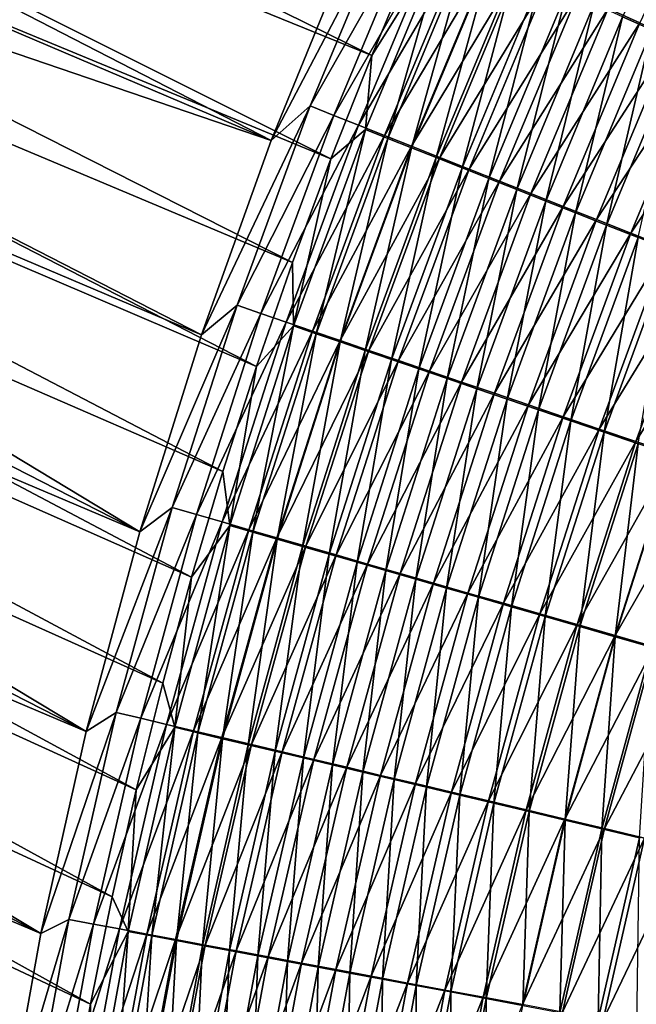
# Model space of a CAD drawing. Header units: metres. Extents: x -901 to 901, y -486 to 401.
# Tile 129 of 256: x -614 to -587, y 121 to 163. Entities that reach past the tile are written whole.
import ezdxf

# ---------------------------------------------------------------- set-up
doc = ezdxf.new("R2010")
doc.units = ezdxf.units.M

msp = doc.modelspace()

# ---------------------------------------------------------------- linework, layer by layer
at = {"layer": 'top0'}
for points in [[(-654.693665, 183.771713, -352.207306), (-598.65271, 161.0327, -459.622681), (-653.001404, 187.784653, -352.231842)], [(-598.65271, 161.0327, -459.622681), (-596.815002, 165.392593, -459.635834), (-653.001404, 187.784653, -352.231842)], [(-656.919434, 185.152908, -353.737244), (-602.942749, 157.412018, -461.074799), (-658.54364, 181.040695, -353.714203)], [(-599.619751, 165.575348, -461.115479), (-602.942749, 157.412018, -461.074799), (-656.919434, 185.152908, -353.737244)], [(-656.284119, 179.720093, -352.185181), (-600.396667, 156.624466, -459.594818), (-654.693665, 183.771713, -352.207306)], [(-600.396667, 156.624466, -459.594818), (-598.65271, 161.0327, -459.622681), (-654.693665, 183.771713, -352.207306)], [(-658.54364, 181.040695, -353.714203), (-602.942749, 157.412018, -461.074799), (-660.066895, 176.888031, -353.692749)], [(-657.772339, 175.632248, -352.165497), (-602.034119, 152.201813, -459.552429), (-656.284119, 179.720093, -352.185181)], [(-602.034119, 152.201813, -459.552429), (-600.396667, 156.624466, -459.594818), (-656.284119, 179.720093, -352.185181)], [(-660.066895, 176.888031, -353.692749), (-605.9245, 149.118973, -460.97934), (-661.488281, 172.697403, -353.672974)], [(-660.066895, 176.888031, -353.692749), (-602.942749, 157.412018, -461.074799), (-605.9245, 149.118973, -460.97934)], [(-659.158264, 171.510559, -352.148315), (-603.56897, 147.758163, -459.495575), (-657.772339, 175.632248, -352.165497)], [(-657.772339, 175.632248, -352.165497), (-603.56897, 147.758163, -459.495575), (-602.034119, 152.201813, -459.552429)], [(-661.488281, 172.697403, -353.672974), (-608.560303, 140.706741, -460.829681), (-662.807068, 168.471298, -353.654846)], [(-605.9245, 149.118973, -460.97934), (-608.560303, 140.706741, -460.829681), (-661.488281, 172.697403, -353.672974)], [(-660.44165, 167.357452, -352.133636), (-605.00647, 143.278976, -459.423981), (-659.158264, 171.510559, -352.148315)], [(-605.00647, 143.278976, -459.423981), (-603.56897, 147.758163, -459.495575), (-659.158264, 171.510559, -352.148315)], [(-587.942749, 162.688538, -472.006256), (-586.690979, 162.123489, -473.371002), (-584.32959, 170.403519, -472.00412)], [(-583.598633, 170.11972, -476.919403), (-587.201965, 162.432602, -476.918274), (-588.558044, 163.045135, -475.532959)], [(-608.560303, 140.706741, -460.829681), (-664.022522, 164.21225, -353.638458), (-662.807068, 168.471298, -353.654846)], [(-661.622375, 163.175339, -352.12149), (-606.341858, 138.778534, -459.337769), (-660.44165, 167.357452, -352.133636)], [(-606.341858, 138.778534, -459.337769), (-605.00647, 143.278976, -459.423981), (-660.44165, 167.357452, -352.133636)], [(-602.942749, 157.412018, -461.074799), (-597.790588, 167.229065, -462.871765), (-601.277588, 158.878845, -462.839752)], [(-602.942749, 157.412018, -461.074799), (-599.619751, 165.575348, -461.115479), (-597.790588, 167.229065, -462.871765)], [(-601.277588, 158.878845, -462.839752), (-597.790588, 167.229065, -462.871765), (-596.806213, 166.781433, -464.589447)], [(-601.277588, 158.878845, -462.839752), (-596.806213, 166.781433, -464.589447), (-600.273376, 158.479111, -464.557617)], [(-600.273376, 158.479111, -464.557617), (-596.806213, 166.781433, -464.589447), (-595.77063, 166.31105, -466.272644)], [(-595.77063, 166.31105, -466.272644), (-599.21698, 158.059036, -466.240997), (-600.273376, 158.479111, -464.557617)], [(-594.685303, 165.818527, -467.919312), (-599.21698, 158.059036, -466.240997), (-595.77063, 166.31105, -466.272644)], [(-595.483704, 166.102798, -461.315857), (-598.65271, 161.0327, -459.622681), (-598.917175, 157.871552, -461.283722)], [(-598.917175, 157.871552, -461.283722), (-597.960815, 157.491364, -462.919373), (-595.483704, 166.102798, -461.315857)], [(-595.483704, 166.102798, -461.315857), (-596.815002, 165.392593, -459.635834), (-598.65271, 161.0327, -459.622681)], [(-597.960815, 157.491364, -462.919373), (-594.546204, 165.677063, -462.951324), (-595.483704, 166.102798, -461.315857)], [(-598.109741, 157.619186, -467.887848), (-599.21698, 158.059036, -466.240997), (-594.685303, 165.818527, -467.919312)], [(-593.551453, 165.304489, -469.527405), (-598.109741, 157.619186, -467.887848), (-594.685303, 165.818527, -467.919312)], [(-597.960815, 157.491364, -462.919373), (-596.954773, 157.091827, -464.522217), (-594.546204, 165.677063, -462.951324)], [(-596.954773, 157.091827, -464.522217), (-593.559998, 165.229675, -464.553955), (-594.546204, 165.677063, -462.951324)], [(-596.953125, 157.160095, -469.496124), (-598.109741, 157.619186, -467.887848), (-593.551453, 165.304489, -469.527405)], [(-596.954773, 157.091827, -464.522217), (-595.900391, 156.673492, -466.090271), (-593.559998, 165.229675, -464.553955)], [(-592.370483, 164.769516, -471.094849), (-596.953125, 157.160095, -469.496124), (-593.551453, 165.304489, -469.527405)], [(-595.900391, 156.673492, -466.090271), (-592.526367, 164.761246, -466.121826), (-593.559998, 165.229675, -464.553955)], [(-595.748413, 156.682297, -471.063751), (-596.953125, 157.160095, -469.496124), (-592.370483, 164.769516, -471.094849)], [(-595.900391, 156.673492, -466.090271), (-594.79895, 156.236862, -467.621582), (-592.526367, 164.761246, -466.121826)], [(-591.143677, 164.214218, -472.619598), (-595.748413, 156.682297, -471.063751), (-592.370483, 164.769516, -471.094849)], [(-594.79895, 156.236862, -467.621582), (-591.446533, 164.272354, -467.652924), (-592.526367, 164.761246, -466.121826)], [(-594.79895, 156.236862, -467.621582), (-593.651672, 155.78244, -469.114227), (-591.446533, 164.272354, -467.652924)], [(-593.651672, 155.78244, -469.114227), (-590.321838, 163.76355, -469.145325), (-591.446533, 164.272354, -467.652924)], [(-610.845642, 132.185837, -460.626404), (-665.134033, 159.922791, -353.62384), (-664.022522, 164.21225, -353.638458)], [(-608.560303, 140.706741, -460.829681), (-610.845642, 132.185837, -460.626404), (-664.022522, 164.21225, -353.638458)], [(-594.497009, 156.18634, -472.588715), (-595.748413, 156.682297, -471.063751), (-591.143677, 164.214218, -472.619598)], [(-589.872437, 163.639221, -474.099609), (-594.497009, 156.18634, -472.588715), (-591.143677, 164.214218, -472.619598)], [(-593.200256, 155.672775, -474.068939), (-594.497009, 156.18634, -472.588715), (-589.872437, 163.639221, -474.099609)], [(-593.651672, 155.78244, -469.114227), (-592.459961, 155.310745, -470.566223), (-590.321838, 163.76355, -469.145325)], [(-588.558044, 163.045135, -475.532959), (-593.200256, 155.672775, -474.068939), (-589.872437, 163.639221, -474.099609)], [(-592.459961, 155.310745, -470.566223), (-589.153503, 163.235413, -470.597107), (-590.321838, 163.76355, -469.145325)], [(-662.700256, 158.966599, -352.111877), (-607.576416, 134.252991, -459.236816), (-661.622375, 163.175339, -352.12149)], [(-607.576416, 134.252991, -459.236816), (-606.341858, 138.778534, -459.337769), (-661.622375, 163.175339, -352.12149)], [(-591.859497, 155.142136, -475.502533), (-593.200256, 155.672775, -474.068939), (-588.558044, 163.045135, -475.532959)], [(-592.459961, 155.310745, -470.566223), (-591.225037, 154.822296, -471.975616), (-589.153503, 163.235413, -470.597107)], [(-587.201965, 162.432602, -476.918274), (-591.859497, 155.142136, -475.502533), (-588.558044, 163.045135, -475.532959)], [(-591.225037, 154.822296, -471.975616), (-587.942749, 162.688538, -472.006256), (-589.153503, 163.235413, -470.597107)], [(-591.225037, 154.822296, -471.975616), (-589.948242, 154.317596, -473.340607), (-587.942749, 162.688538, -472.006256)], [(-589.948242, 154.317596, -473.340607), (-586.690979, 162.123489, -473.371002), (-587.942749, 162.688538, -472.006256)], [(-590.476318, 154.595032, -476.888062), (-591.859497, 155.142136, -475.502533), (-587.201965, 162.432602, -476.918274)], [(-585.805847, 161.802338, -478.254303), (-590.476318, 154.595032, -476.888062), (-587.201965, 162.432602, -476.918274)], [(-589.052246, 154.032059, -478.224365), (-590.476318, 154.595032, -476.888062), (-585.805847, 161.802338, -478.254303)], [(-589.948242, 154.317596, -473.340607), (-588.631042, 153.797256, -474.659851), (-586.690979, 162.123489, -473.371002)], [(-584.371033, 161.155014, -479.539856), (-589.052246, 154.032059, -478.224365), (-585.805847, 161.802338, -478.254303)], [(-588.631042, 153.797256, -474.659851), (-585.399597, 161.540939, -474.690002), (-586.690979, 162.123489, -473.371002)], [(-588.631042, 153.797256, -474.659851), (-587.274841, 153.261826, -475.93219), (-585.399597, 161.540939, -474.690002)], [(-598.65271, 161.0327, -459.622681), (-600.396667, 156.624466, -459.594818), (-598.917175, 157.871552, -461.283722)], [(-587.588806, 153.453842, -479.510132), (-589.052246, 154.032059, -478.224365), (-584.371033, 161.155014, -479.539856)], [(-582.89917, 160.491318, -480.773651), (-587.588806, 153.453842, -479.510132), (-584.371033, 161.155014, -479.539856)], [(-586.087463, 152.860977, -480.744171), (-587.588806, 153.453842, -479.510132), (-582.89917, 160.491318, -480.773651)], [(-665.134033, 159.922791, -353.62384), (-610.845642, 132.185837, -460.626404), (-666.14093, 155.605484, -353.610962)], [(-663.67511, 154.733658, -352.104858), (-608.708618, 129.706482, -459.121063), (-662.700256, 158.966599, -352.111877)], [(-608.708618, 129.706482, -459.121063), (-607.576416, 134.252991, -459.236816), (-662.700256, 158.966599, -352.111877)], [(-605.9245, 149.118973, -460.97934), (-601.277588, 158.878845, -462.839752), (-604.404968, 150.379272, -462.753052)], [(-605.9245, 149.118973, -460.97934), (-602.942749, 157.412018, -461.074799), (-601.277588, 158.878845, -462.839752)], [(-604.404968, 150.379272, -462.753052), (-601.277588, 158.878845, -462.839752), (-600.273376, 158.479111, -464.557617)], [(-600.273376, 158.479111, -464.557617), (-603.383789, 150.028595, -464.474152), (-604.404968, 150.379272, -462.753052)], [(-599.21698, 158.059036, -466.240997), (-603.383789, 150.028595, -464.474152), (-600.273376, 158.479111, -464.557617)], [(-602.309448, 149.660004, -466.160797), (-603.383789, 150.028595, -464.474152), (-599.21698, 158.059036, -466.240997)], [(-602.309448, 149.660004, -466.160797), (-599.21698, 158.059036, -466.240997), (-598.109741, 157.619186, -467.887848)], [(-601.183228, 149.273987, -467.810883), (-602.309448, 149.660004, -466.160797), (-598.109741, 157.619186, -467.887848)], [(-598.917175, 157.871552, -461.283722), (-600.396667, 156.624466, -459.594818), (-601.9953, 149.493027, -461.19986)], [(-601.9953, 149.493027, -461.19986), (-601.022888, 149.159485, -462.838623), (-598.917175, 157.871552, -461.283722)], [(-601.183228, 149.273987, -467.810883), (-598.109741, 157.619186, -467.887848), (-596.953125, 157.160095, -469.496124)], [(-601.022888, 149.159485, -462.838623), (-597.960815, 157.491364, -462.919373), (-598.917175, 157.871552, -461.283722)], [(-600.006592, 148.871033, -469.422363), (-601.183228, 149.273987, -467.810883), (-596.953125, 157.160095, -469.496124)], [(-601.022888, 149.159485, -462.838623), (-599.999817, 148.808914, -464.44458), (-597.960815, 157.491364, -462.919373)], [(-600.006592, 148.871033, -469.422363), (-596.953125, 157.160095, -469.496124), (-595.748413, 156.682297, -471.063751)], [(-599.999817, 148.808914, -464.44458), (-596.954773, 157.091827, -464.522217), (-597.960815, 157.491364, -462.919373)], [(-599.999817, 148.808914, -464.44458), (-598.927429, 148.441788, -466.015747), (-596.954773, 157.091827, -464.522217)], [(-598.927429, 148.441788, -466.015747), (-595.900391, 156.673492, -466.090271), (-596.954773, 157.091827, -464.522217)], [(-600.396667, 156.624466, -459.594818), (-602.034119, 152.201813, -459.552429), (-601.9953, 149.493027, -461.19986)], [(-598.780945, 148.451599, -470.993195), (-600.006592, 148.871033, -469.422363), (-595.748413, 156.682297, -471.063751)], [(-598.927429, 148.441788, -466.015747), (-597.806946, 148.058533, -467.55014), (-595.900391, 156.673492, -466.090271)], [(-598.780945, 148.451599, -470.993195), (-595.748413, 156.682297, -471.063751), (-594.497009, 156.18634, -472.588715)], [(-597.806946, 148.058533, -467.55014), (-594.79895, 156.236862, -467.621582), (-595.900391, 156.673492, -466.090271)], [(-597.507629, 148.016174, -472.521301), (-598.780945, 148.451599, -470.993195), (-594.497009, 156.18634, -472.588715)], [(-597.806946, 148.058533, -467.55014), (-596.639771, 147.659622, -469.045837), (-594.79895, 156.236862, -467.621582)], [(-597.507629, 148.016174, -472.521301), (-594.497009, 156.18634, -472.588715), (-593.200256, 155.672775, -474.068939)], [(-596.639771, 147.659622, -469.045837), (-593.651672, 155.78244, -469.114227), (-594.79895, 156.236862, -467.621582)], [(-666.14093, 155.605484, -353.610962), (-612.775635, 123.566879, -460.368866), (-667.042786, 151.262909, -353.599945)], [(-610.845642, 132.185837, -460.626404), (-612.775635, 123.566879, -460.368866), (-666.14093, 155.605484, -353.610962)], [(-596.188049, 147.565216, -474.004608), (-597.507629, 148.016174, -472.521301), (-593.200256, 155.672775, -474.068939)], [(-596.639771, 147.659622, -469.045837), (-595.427246, 147.245483, -470.500824), (-593.651672, 155.78244, -469.114227)], [(-596.188049, 147.565216, -474.004608), (-593.200256, 155.672775, -474.068939), (-591.859497, 155.142136, -475.502533)], [(-595.427246, 147.245483, -470.500824), (-592.459961, 155.310745, -470.566223), (-593.651672, 155.78244, -469.114227)], [(-594.823547, 147.099243, -475.441223), (-596.188049, 147.565216, -474.004608), (-591.859497, 155.142136, -475.502533)], [(-595.427246, 147.245483, -470.500824), (-594.170654, 146.816589, -471.913208), (-592.459961, 155.310745, -470.566223)], [(-594.823547, 147.099243, -475.441223), (-591.859497, 155.142136, -475.502533), (-590.476318, 154.595032, -476.888062)], [(-594.170654, 146.816589, -471.913208), (-591.225037, 154.822296, -471.975616), (-592.459961, 155.310745, -470.566223)], [(-664.546814, 150.478912, -352.100403), (-609.737732, 125.140228, -458.990387), (-663.67511, 154.733658, -352.104858)], [(-609.737732, 125.140228, -458.990387), (-608.708618, 129.706482, -459.121063), (-663.67511, 154.733658, -352.104858)], [(-594.170654, 146.816589, -471.913208), (-592.871338, 146.373398, -473.281097), (-591.225037, 154.822296, -471.975616)], [(-592.871338, 146.373398, -473.281097), (-589.948242, 154.317596, -473.340607), (-591.225037, 154.822296, -471.975616)], [(-593.415771, 146.618744, -476.829742), (-594.823547, 147.099243, -475.441223), (-590.476318, 154.595032, -476.888062)], [(-593.415771, 146.618744, -476.829742), (-590.476318, 154.595032, -476.888062), (-589.052246, 154.032059, -478.224365)], [(-592.871338, 146.373398, -473.281097), (-591.530762, 145.916397, -474.60318), (-589.948242, 154.317596, -473.340607)], [(-591.530762, 145.916397, -474.60318), (-588.631042, 153.797256, -474.659851), (-589.948242, 154.317596, -473.340607)], [(-591.966309, 146.124268, -478.168915), (-593.415771, 146.618744, -476.829742), (-589.052246, 154.032059, -478.224365)], [(-591.966309, 146.124268, -478.168915), (-589.052246, 154.032059, -478.224365), (-587.588806, 153.453842, -479.510132)], [(-591.530762, 145.916397, -474.60318), (-590.150452, 145.446091, -475.878326), (-588.631042, 153.797256, -474.659851)], [(-590.150452, 145.446091, -475.878326), (-587.274841, 153.261826, -475.93219), (-588.631042, 153.797256, -474.659851)], [(-590.476624, 145.616348, -479.45752), (-591.966309, 146.124268, -478.168915), (-587.588806, 153.453842, -479.510132)], [(-590.476624, 145.616348, -479.45752), (-587.588806, 153.453842, -479.510132), (-586.087463, 152.860977, -480.744171)], [(-590.150452, 145.446091, -475.878326), (-588.731873, 144.963013, -477.105286), (-587.274841, 153.261826, -475.93219)], [(-588.731873, 144.963013, -477.105286), (-585.881226, 152.711884, -477.156464), (-587.274841, 153.261826, -475.93219)], [(-588.948364, 145.09552, -480.694305), (-590.476624, 145.616348, -479.45752), (-586.087463, 152.860977, -480.744171)], [(-588.948364, 145.09552, -480.694305), (-586.087463, 152.860977, -480.744171), (-584.549927, 152.254074, -481.925262)], [(-588.731873, 144.963013, -477.105286), (-587.27655, 144.467667, -478.282928), (-585.881226, 152.711884, -477.156464)], [(-601.9953, 149.493027, -461.19986), (-602.034119, 152.201813, -459.552429), (-603.56897, 147.758163, -459.495575)], [(-587.383057, 144.562332, -481.878052), (-588.948364, 145.09552, -480.694305), (-584.549927, 152.254074, -481.925262)], [(-587.383057, 144.562332, -481.878052), (-584.549927, 152.254074, -481.925262), (-582.9776, 151.633759, -483.052094)], [(-612.775635, 123.566879, -460.368866), (-667.83905, 146.897659, -353.59079), (-667.042786, 151.262909, -353.599945)], [(-585.782288, 144.017288, -483.007446), (-587.383057, 144.562332, -481.878052), (-582.9776, 151.633759, -483.052094)], [(-665.315186, 146.204742, -352.098572), (-610.662109, 120.559921, -458.844818), (-664.546814, 150.478912, -352.100403)], [(-610.662109, 120.559921, -458.844818), (-609.737732, 125.140228, -458.990387), (-664.546814, 150.478912, -352.100403)], [(-604.404968, 150.379272, -462.753052), (-607.167847, 141.748184, -462.612152), (-608.560303, 140.706741, -460.829681)], [(-608.560303, 140.706741, -460.829681), (-605.9245, 149.118973, -460.97934), (-604.404968, 150.379272, -462.753052)], [(-603.383789, 150.028595, -464.474152), (-607.167847, 141.748184, -462.612152), (-604.404968, 150.379272, -462.753052)], [(-606.132813, 141.447495, -464.339569), (-607.167847, 141.748184, -462.612152), (-603.383789, 150.028595, -464.474152)], [(-606.132813, 141.447495, -464.339569), (-603.383789, 150.028595, -464.474152), (-602.309448, 149.660004, -466.160797)], [(-605.043396, 141.131348, -466.032501), (-606.132813, 141.447495, -464.339569), (-602.309448, 149.660004, -466.160797)], [(-605.043396, 141.131348, -466.032501), (-602.309448, 149.660004, -466.160797), (-601.183228, 149.273987, -467.810883)], [(-603.901123, 140.800156, -467.688843), (-605.043396, 141.131348, -466.032501), (-601.183228, 149.273987, -467.810883)], [(-601.9953, 149.493027, -461.19986), (-603.56897, 147.758163, -459.495575), (-604.71344, 140.984879, -461.064728)], [(-604.71344, 140.984879, -461.064728), (-603.727844, 140.698898, -462.709534), (-601.9953, 149.493027, -461.19986)], [(-603.901123, 140.800156, -467.688843), (-601.183228, 149.273987, -467.810883), (-600.006592, 148.871033, -469.422363)], [(-603.727844, 140.698898, -462.709534), (-601.022888, 149.159485, -462.838623), (-601.9953, 149.493027, -461.19986)], [(-603.727844, 140.698898, -462.709534), (-602.690491, 140.398193, -464.321503), (-601.022888, 149.159485, -462.838623)], [(-602.690491, 140.398193, -464.321503), (-599.999817, 148.808914, -464.44458), (-601.022888, 149.159485, -462.838623)], [(-602.707336, 140.454315, -469.306549), (-603.901123, 140.800156, -467.688843), (-600.006592, 148.871033, -469.422363)], [(-602.707336, 140.454315, -469.306549), (-600.006592, 148.871033, -469.422363), (-598.780945, 148.451599, -470.993195)], [(-602.690491, 140.398193, -464.321503), (-601.602783, 140.083206, -465.898621), (-599.999817, 148.808914, -464.44458)], [(-601.602783, 140.083206, -465.898621), (-598.927429, 148.441788, -466.015747), (-599.999817, 148.808914, -464.44458)], [(-601.463501, 140.094254, -470.883484), (-602.707336, 140.454315, -469.306549), (-598.780945, 148.451599, -470.993195)], [(-601.602783, 140.083206, -465.898621), (-600.466064, 139.754272, -467.438934), (-598.927429, 148.441788, -466.015747)], [(-601.463501, 140.094254, -470.883484), (-598.780945, 148.451599, -470.993195), (-597.507629, 148.016174, -472.521301)], [(-600.466064, 139.754272, -467.438934), (-597.806946, 148.058533, -467.55014), (-598.927429, 148.441788, -466.015747)], [(-600.171021, 139.720383, -472.417664), (-601.463501, 140.094254, -470.883484), (-597.507629, 148.016174, -472.521301)], [(-600.466064, 139.754272, -467.438934), (-599.281677, 139.411819, -468.940491), (-597.806946, 148.058533, -467.55014)], [(-600.171021, 139.720383, -472.417664), (-597.507629, 148.016174, -472.521301), (-596.188049, 147.565216, -474.004608)], [(-599.281677, 139.411819, -468.940491), (-596.639771, 147.659622, -469.045837), (-597.806946, 148.058533, -467.55014)], [(-603.56897, 147.758163, -459.495575), (-605.00647, 143.278976, -459.423981), (-604.71344, 140.984879, -461.064728)], [(-598.831299, 139.333099, -473.906921), (-600.171021, 139.720383, -472.417664), (-596.188049, 147.565216, -474.004608)], [(-599.281677, 139.411819, -468.940491), (-598.050903, 139.056229, -470.401276), (-596.639771, 147.659622, -469.045837)], [(-598.831299, 139.333099, -473.906921), (-596.188049, 147.565216, -474.004608), (-594.823547, 147.099243, -475.441223)], [(-598.050903, 139.056229, -470.401276), (-595.427246, 147.245483, -470.500824), (-596.639771, 147.659622, -469.045837)], [(-597.44574, 138.932816, -475.349335), (-598.831299, 139.333099, -473.906921), (-594.823547, 147.099243, -475.441223)], [(-598.050903, 139.056229, -470.401276), (-596.775208, 138.687866, -471.819305), (-595.427246, 147.245483, -470.500824)], [(-597.44574, 138.932816, -475.349335), (-594.823547, 147.099243, -475.441223), (-593.415771, 146.618744, -476.829742)], [(-596.775208, 138.687866, -471.819305), (-594.170654, 146.816589, -471.913208), (-595.427246, 147.245483, -470.500824)], [(-612.775635, 123.566879, -460.368866), (-614.345459, 114.860573, -460.055634), (-667.83905, 146.897659, -353.59079)], [(-596.775208, 138.687866, -471.819305), (-595.455811, 138.307159, -473.192749), (-594.170654, 146.816589, -471.913208)], [(-595.455811, 138.307159, -473.192749), (-592.871338, 146.373398, -473.281097), (-594.170654, 146.816589, -471.913208)], [(-665.980164, 141.913452, -352.099426), (-611.480591, 115.968826, -458.684326), (-665.315186, 146.204742, -352.098572)], [(-611.480591, 115.968826, -458.684326), (-610.662109, 120.559921, -458.844818), (-665.315186, 146.204742, -352.098572)], [(-596.015991, 138.519989, -476.743561), (-597.44574, 138.932816, -475.349335), (-593.415771, 146.618744, -476.829742)], [(-596.015991, 138.519989, -476.743561), (-593.415771, 146.618744, -476.829742), (-591.966309, 146.124268, -478.168915)], [(-595.455811, 138.307159, -473.192749), (-594.09436, 137.91452, -474.520294), (-592.871338, 146.373398, -473.281097)], [(-594.09436, 137.91452, -474.520294), (-591.530762, 145.916397, -474.60318), (-592.871338, 146.373398, -473.281097)], [(-594.543579, 138.095078, -478.088287), (-596.015991, 138.519989, -476.743561), (-591.966309, 146.124268, -478.168915)], [(-594.543579, 138.095078, -478.088287), (-591.966309, 146.124268, -478.168915), (-590.476624, 145.616348, -479.45752)], [(-594.09436, 137.91452, -474.520294), (-592.692322, 137.510391, -475.80072), (-591.530762, 145.916397, -474.60318)], [(-592.692322, 137.510391, -475.80072), (-590.150452, 145.446091, -475.878326), (-591.530762, 145.916397, -474.60318)], [(-593.030212, 137.658554, -479.382263), (-594.543579, 138.095078, -478.088287), (-590.476624, 145.616348, -479.45752)], [(-593.030212, 137.658554, -479.382263), (-590.476624, 145.616348, -479.45752), (-588.948364, 145.09552, -480.694305)], [(-592.692322, 137.510391, -475.80072), (-591.25116, 137.0952, -477.032837), (-590.150452, 145.446091, -475.878326)], [(-591.25116, 137.0952, -477.032837), (-588.731873, 144.963013, -477.105286), (-590.150452, 145.446091, -475.878326)], [(-591.477356, 137.210861, -480.624298), (-593.030212, 137.658554, -479.382263), (-588.948364, 145.09552, -480.694305)], [(-591.477356, 137.210861, -480.624298), (-588.948364, 145.09552, -480.694305), (-587.383057, 144.562332, -481.878052)], [(-591.25116, 137.0952, -477.032837), (-589.772522, 136.669403, -478.215454), (-588.731873, 144.963013, -477.105286)], [(-589.772522, 136.669403, -478.215454), (-587.27655, 144.467667, -478.282928), (-588.731873, 144.963013, -477.105286)], [(-589.88678, 136.752487, -481.813049), (-591.477356, 137.210861, -480.624298), (-587.383057, 144.562332, -481.878052)], [(-589.88678, 136.752487, -481.813049), (-587.383057, 144.562332, -481.878052), (-585.782288, 144.017288, -483.007446)], [(-589.772522, 136.669403, -478.215454), (-588.257874, 136.233429, -479.347351), (-587.27655, 144.467667, -478.282928)], [(-588.257874, 136.233429, -479.347351), (-585.78595, 143.960541, -479.410034), (-587.27655, 144.467667, -478.282928)], [(-588.259949, 136.283859, -482.947327), (-589.88678, 136.752487, -481.813049), (-585.782288, 144.017288, -483.007446)], [(-588.259949, 136.283859, -482.947327), (-585.782288, 144.017288, -483.007446), (-584.147705, 143.460968, -484.081329)], [(-588.257874, 136.233429, -479.347351), (-586.70874, 135.78772, -480.427399), (-585.78595, 143.960541, -479.410034)], [(-604.71344, 140.984879, -461.064728), (-605.00647, 143.278976, -459.423981), (-606.341858, 138.778534, -459.337769)], [(-586.598572, 135.80545, -484.025848), (-588.259949, 136.283859, -482.947327), (-584.147705, 143.460968, -484.081329)], [(-666.541565, 137.607285, -352.102966), (-612.191406, 111.379562, -458.509247), (-665.980164, 141.913452, -352.099426)], [(-612.191406, 111.379562, -458.509247), (-611.480591, 115.968826, -458.684326), (-665.980164, 141.913452, -352.099426)], [(-607.167847, 141.748184, -462.612152), (-610.845642, 132.185837, -460.626404), (-608.560303, 140.706741, -460.829681)], [(-609.561951, 133.005829, -462.417084), (-610.845642, 132.185837, -460.626404), (-607.167847, 141.748184, -462.612152)], [(-609.561951, 133.005829, -462.417084), (-607.167847, 141.748184, -462.612152), (-606.132813, 141.447495, -464.339569)], [(-608.516052, 132.755844, -464.15387), (-609.561951, 133.005829, -462.417084), (-606.132813, 141.447495, -464.339569)], [(-608.516052, 132.755844, -464.15387), (-606.132813, 141.447495, -464.339569), (-605.043396, 141.131348, -466.032501)], [(-607.414673, 132.492859, -465.85614), (-608.516052, 132.755844, -464.15387), (-605.043396, 141.131348, -466.032501)], [(-607.414673, 132.492859, -465.85614), (-605.043396, 141.131348, -466.032501), (-603.901123, 140.800156, -467.688843)], [(-606.259277, 132.217224, -467.521759), (-607.414673, 132.492859, -465.85614), (-603.901123, 140.800156, -467.688843)], [(-604.71344, 140.984879, -461.064728), (-606.341858, 138.778534, -459.337769), (-607.067322, 132.367142, -460.878357)], [(-607.067322, 132.367142, -460.878357), (-606.071411, 132.129364, -462.532104), (-604.71344, 140.984879, -461.064728)], [(-606.259277, 132.217224, -467.521759), (-603.901123, 140.800156, -467.688843), (-602.707336, 140.454315, -469.306549)], [(-606.071411, 132.129364, -462.532104), (-603.727844, 140.698898, -462.709534), (-604.71344, 140.984879, -461.064728)], [(-605.05127, 131.929306, -469.148651), (-606.259277, 132.217224, -467.521759), (-602.707336, 140.454315, -469.306549)], [(-606.071411, 132.129364, -462.532104), (-605.022705, 131.879227, -464.152954), (-603.727844, 140.698898, -462.709534)], [(-605.05127, 131.929306, -469.148651), (-602.707336, 140.454315, -469.306549), (-601.463501, 140.094254, -470.883484)], [(-605.022705, 131.879227, -464.152954), (-602.690491, 140.398193, -464.321503), (-603.727844, 140.698898, -462.709534)], [(-605.022705, 131.879227, -464.152954), (-603.922546, 131.617081, -465.738922), (-602.690491, 140.398193, -464.321503)], [(-603.922546, 131.617081, -465.738922), (-601.602783, 140.083206, -465.898621), (-602.690491, 140.398193, -464.321503)], [(-603.792114, 131.62941, -470.734711), (-605.05127, 131.929306, -469.148651), (-601.463501, 140.094254, -470.883484)], [(-603.922546, 131.617081, -465.738922), (-602.772278, 131.343216, -467.288025), (-601.602783, 140.083206, -465.898621)], [(-603.792114, 131.62941, -470.734711), (-601.463501, 140.094254, -470.883484), (-600.171021, 139.720383, -472.417664)], [(-602.772278, 131.343216, -467.288025), (-600.466064, 139.754272, -467.438934), (-601.602783, 140.083206, -465.898621)], [(-602.483276, 131.317902, -472.277802), (-603.792114, 131.62941, -470.734711), (-600.171021, 139.720383, -472.417664)], [(-602.772278, 131.343216, -467.288025), (-601.573303, 131.057983, -468.798218), (-600.466064, 139.754272, -467.438934)], [(-602.483276, 131.317902, -472.277802), (-600.171021, 139.720383, -472.417664), (-598.831299, 139.333099, -473.906921)], [(-601.573303, 131.057983, -468.798218), (-599.281677, 139.411819, -468.940491), (-600.466064, 139.754272, -467.438934)], [(-601.12616, 130.995117, -473.775848), (-602.483276, 131.317902, -472.277802), (-598.831299, 139.333099, -473.906921)], [(-601.573303, 131.057983, -468.798218), (-600.327026, 130.761688, -470.267548), (-599.281677, 139.411819, -468.940491)], [(-601.12616, 130.995117, -473.775848), (-598.831299, 139.333099, -473.906921), (-597.44574, 138.932816, -475.349335)], [(-600.327026, 130.761688, -470.267548), (-598.050903, 139.056229, -470.401276), (-599.281677, 139.411819, -468.940491)], [(-606.341858, 138.778534, -459.337769), (-607.576416, 134.252991, -459.236816), (-607.067322, 132.367142, -460.878357)], [(-599.722229, 130.661392, -475.226898), (-601.12616, 130.995117, -473.775848), (-597.44574, 138.932816, -475.349335)], [(-600.327026, 130.761688, -470.267548), (-599.03479, 130.454681, -471.69397), (-598.050903, 139.056229, -470.401276)], [(-599.722229, 130.661392, -475.226898), (-597.44574, 138.932816, -475.349335), (-596.015991, 138.519989, -476.743561)], [(-599.03479, 130.454681, -471.69397), (-596.775208, 138.687866, -471.819305), (-598.050903, 139.056229, -470.401276)], [(-599.03479, 130.454681, -471.69397), (-597.697937, 130.137268, -473.075623), (-596.775208, 138.687866, -471.819305)], [(-597.697937, 130.137268, -473.075623), (-595.455811, 138.307159, -473.192749), (-596.775208, 138.687866, -471.819305)], [(-598.273132, 130.317123, -476.629517), (-599.722229, 130.661392, -475.226898), (-596.015991, 138.519989, -476.743561)], [(-598.273132, 130.317123, -476.629517), (-596.015991, 138.519989, -476.743561), (-594.543579, 138.095078, -478.088287)], [(-597.697937, 130.137268, -473.075623), (-596.318115, 129.80983, -474.411163), (-595.455811, 138.307159, -473.192749)], [(-596.318115, 129.80983, -474.411163), (-594.09436, 137.91452, -474.520294), (-595.455811, 138.307159, -473.192749)], [(-596.780457, 129.962692, -477.982422), (-598.273132, 130.317123, -476.629517), (-594.543579, 138.095078, -478.088287)], [(-596.780457, 129.962692, -477.982422), (-594.543579, 138.095078, -478.088287), (-593.030212, 137.658554, -479.382263)], [(-596.318115, 129.80983, -474.411163), (-594.89679, 129.472717, -475.699402), (-594.09436, 137.91452, -474.520294)], [(-594.89679, 129.472717, -475.699402), (-592.692322, 137.510391, -475.80072), (-594.09436, 137.91452, -474.520294)], [(-666.999268, 133.288513, -352.109253), (-612.794373, 106.801895, -458.319977), (-666.541565, 137.607285, -352.102966)], [(-612.794373, 106.801895, -458.319977), (-612.191406, 111.379562, -458.509247), (-666.541565, 137.607285, -352.102966)], [(-595.24585, 129.598465, -479.284393), (-596.780457, 129.962692, -477.982422), (-593.030212, 137.658554, -479.382263)], [(-595.24585, 129.598465, -479.284393), (-593.030212, 137.658554, -479.382263), (-591.477356, 137.210861, -480.624298)], [(-594.89679, 129.472717, -475.699402), (-593.435547, 129.126297, -476.939087), (-592.692322, 137.510391, -475.80072)], [(-593.435547, 129.126297, -476.939087), (-591.25116, 137.0952, -477.032837), (-592.692322, 137.510391, -475.80072)], [(-593.671021, 129.224854, -480.534088), (-595.24585, 129.598465, -479.284393), (-591.477356, 137.210861, -480.624298)], [(-593.671021, 129.224854, -480.534088), (-591.477356, 137.210861, -480.624298), (-589.88678, 136.752487, -481.813049)], [(-593.435547, 129.126297, -476.939087), (-591.935974, 128.77095, -478.129028), (-591.25116, 137.0952, -477.032837)], [(-591.935974, 128.77095, -478.129028), (-589.772522, 136.669403, -478.215454), (-591.25116, 137.0952, -477.032837)], [(-592.057495, 128.842239, -481.730286), (-593.671021, 129.224854, -480.534088), (-589.88678, 136.752487, -481.813049)], [(-592.057495, 128.842239, -481.730286), (-589.88678, 136.752487, -481.813049), (-588.259949, 136.283859, -482.947327)], [(-591.935974, 128.77095, -478.129028), (-590.399597, 128.407028, -479.268036), (-589.772522, 136.669403, -478.215454)], [(-590.399597, 128.407028, -479.268036), (-588.257874, 136.233429, -479.347351), (-589.772522, 136.669403, -478.215454)], [(-590.407043, 128.450989, -482.871704), (-592.057495, 128.842239, -481.730286), (-588.259949, 136.283859, -482.947327)], [(-590.407043, 128.450989, -482.871704), (-588.259949, 136.283859, -482.947327), (-586.598572, 135.80545, -484.025848)], [(-590.399597, 128.407028, -479.268036), (-588.827942, 128.034912, -480.354858), (-588.257874, 136.233429, -479.347351)], [(-588.827942, 128.034912, -480.354858), (-586.70874, 135.78772, -480.427399), (-588.257874, 136.233429, -479.347351)], [(-588.721252, 128.051498, -483.957062), (-590.407043, 128.450989, -482.871704), (-586.598572, 135.80545, -484.025848)], [(-588.827942, 128.034912, -480.354858), (-587.222717, 127.654953, -481.388306), (-586.70874, 135.78772, -480.427399)], [(-588.721252, 128.051498, -483.957062), (-586.598572, 135.80545, -484.025848), (-584.904175, 135.317749, -485.047394)], [(-587.001709, 127.644173, -484.985138), (-588.721252, 128.051498, -483.957062), (-584.904175, 135.317749, -485.047394)], [(-607.067322, 132.367142, -460.878357), (-607.576416, 134.252991, -459.236816), (-608.708618, 129.706482, -459.121063)], [(-667.35321, 128.959549, -352.118317), (-613.293884, 102.206947, -458.115173), (-666.999268, 133.288513, -352.109253)], [(-613.293884, 102.206947, -458.115173), (-612.794373, 106.801895, -458.319977), (-666.999268, 133.288513, -352.109253)], [(-611.583008, 124.172516, -462.167847), (-612.775635, 123.566879, -460.368866), (-609.561951, 133.005829, -462.417084)], [(-612.775635, 123.566879, -460.368866), (-610.845642, 132.185837, -460.626404), (-609.561951, 133.005829, -462.417084)], [(-611.583008, 124.172516, -462.167847), (-609.561951, 133.005829, -462.417084), (-608.516052, 132.755844, -464.15387)], [(-610.529358, 123.973679, -463.917053), (-611.583008, 124.172516, -462.167847), (-608.516052, 132.755844, -464.15387)], [(-610.529358, 123.973679, -463.917053), (-608.516052, 132.755844, -464.15387), (-607.414673, 132.492859, -465.85614)], [(-609.419067, 123.764351, -465.631683), (-610.529358, 123.973679, -463.917053), (-607.414673, 132.492859, -465.85614)], [(-609.419067, 123.764351, -465.631683), (-607.414673, 132.492859, -465.85614), (-606.259277, 132.217224, -467.521759)], [(-607.067322, 132.367142, -460.878357), (-608.708618, 129.706482, -459.121063), (-609.052673, 123.659813, -460.640778)], [(-609.052673, 123.659813, -460.640778), (-608.049438, 123.47068, -462.306335), (-607.067322, 132.367142, -460.878357)], [(-608.049438, 123.47068, -462.306335), (-606.071411, 132.129364, -462.532104), (-607.067322, 132.367142, -460.878357)], [(-608.25354, 123.544815, -467.309601), (-609.419067, 123.764351, -465.631683), (-606.259277, 132.217224, -467.521759)], [(-608.25354, 123.544815, -467.309601), (-606.259277, 132.217224, -467.521759), (-605.05127, 131.929306, -469.148651)], [(-607.034302, 123.315346, -468.9487), (-608.25354, 123.544815, -467.309601), (-605.05127, 131.929306, -469.148651)], [(-608.049438, 123.47068, -462.306335), (-606.992249, 123.271576, -463.938965), (-606.071411, 132.129364, -462.532104)], [(-607.034302, 123.315346, -468.9487), (-605.05127, 131.929306, -469.148651), (-603.792114, 131.62941, -470.734711)], [(-606.992249, 123.271576, -463.938965), (-605.022705, 131.879227, -464.152954), (-606.071411, 132.129364, -462.532104)], [(-605.762756, 123.076202, -470.546783), (-607.034302, 123.315346, -468.9487), (-603.792114, 131.62941, -470.734711)], [(-606.992249, 123.271576, -463.938965), (-605.882507, 123.062767, -465.536652), (-605.022705, 131.879227, -464.152954)], [(-605.882507, 123.062767, -465.536652), (-603.922546, 131.617081, -465.738922), (-605.022705, 131.879227, -464.152954)], [(-605.882507, 123.062767, -465.536652), (-604.721558, 122.844498, -467.097351), (-603.922546, 131.617081, -465.738922)], [(-605.762756, 123.076202, -470.546783), (-603.792114, 131.62941, -470.734711), (-602.483276, 131.317902, -472.277802)], [(-604.721558, 122.844498, -467.097351), (-602.772278, 131.343216, -467.288025), (-603.922546, 131.617081, -465.738922)], [(-604.440369, 122.827675, -472.101746), (-605.762756, 123.076202, -470.546783), (-602.483276, 131.317902, -472.277802)], [(-604.721558, 122.844498, -467.097351), (-603.510803, 122.617043, -468.619049), (-602.772278, 131.343216, -467.288025)], [(-604.440369, 122.827675, -472.101746), (-602.483276, 131.317902, -472.277802), (-601.12616, 130.995117, -473.775848)], [(-603.510803, 122.617043, -468.619049), (-601.573303, 131.057983, -468.798218), (-602.772278, 131.343216, -467.288025)], [(-603.068665, 122.57003, -473.61145), (-604.440369, 122.827675, -472.101746), (-601.12616, 130.995117, -473.775848)], [(-603.510803, 122.617043, -468.619049), (-602.251709, 122.380653, -470.09964), (-601.573303, 131.057983, -468.798218)], [(-603.068665, 122.57003, -473.61145), (-601.12616, 130.995117, -473.775848), (-599.722229, 130.661392, -475.226898)], [(-601.64917, 122.303551, -475.073883), (-603.068665, 122.57003, -473.61145), (-599.722229, 130.661392, -475.226898)], [(-602.251709, 122.380653, -470.09964), (-600.327026, 130.761688, -470.267548), (-601.573303, 131.057983, -468.798218)], [(-602.251709, 122.380653, -470.09964), (-600.945618, 122.13559, -471.53717), (-600.327026, 130.761688, -470.267548)], [(-601.64917, 122.303551, -475.073883), (-599.722229, 130.661392, -475.226898), (-598.273132, 130.317123, -476.629517)], [(-600.945618, 122.13559, -471.53717), (-599.03479, 130.454681, -471.69397), (-600.327026, 130.761688, -470.267548)], [(-600.183411, 122.028526, -476.48764), (-601.64917, 122.303551, -475.073883), (-598.273132, 130.317123, -476.629517)], [(-600.945618, 122.13559, -471.53717), (-599.593933, 121.882126, -472.929657), (-599.03479, 130.454681, -471.69397)], [(-600.183411, 122.028526, -476.48764), (-598.273132, 130.317123, -476.629517), (-596.780457, 129.962692, -477.982422)], [(-599.593933, 121.882126, -472.929657), (-597.697937, 130.137268, -473.075623), (-599.03479, 130.454681, -471.69397)], [(-598.673096, 121.745285, -477.851379), (-600.183411, 122.028526, -476.48764), (-596.780457, 129.962692, -477.982422)], [(-599.593933, 121.882126, -472.929657), (-598.198303, 121.620544, -474.275818), (-597.697937, 130.137268, -473.075623)], [(-598.673096, 121.745285, -477.851379), (-596.780457, 129.962692, -477.982422), (-595.24585, 129.598465, -479.284393)], [(-598.198303, 121.620544, -474.275818), (-596.318115, 129.80983, -474.411163), (-597.697937, 130.137268, -473.075623)], [(-608.708618, 129.706482, -459.121063), (-609.737732, 125.140228, -458.990387), (-609.052673, 123.659813, -460.640778)], [(-597.119934, 121.454124, -479.163849), (-598.673096, 121.745285, -477.851379), (-595.24585, 129.598465, -479.284393)], [(-598.198303, 121.620544, -474.275818), (-596.760193, 121.351135, -475.574341), (-596.318115, 129.80983, -474.411163)], [(-597.119934, 121.454124, -479.163849), (-595.24585, 129.598465, -479.284393), (-593.671021, 129.224854, -480.534088)], [(-596.760193, 121.351135, -475.574341), (-594.89679, 129.472717, -475.699402), (-596.318115, 129.80983, -474.411163)], [(-596.760193, 121.351135, -475.574341), (-595.281311, 121.074203, -476.824066), (-594.89679, 129.472717, -475.699402)], [(-595.281311, 121.074203, -476.824066), (-593.435547, 129.126297, -476.939087), (-594.89679, 129.472717, -475.699402)], [(-595.525635, 121.155357, -480.423737), (-597.119934, 121.454124, -479.163849), (-593.671021, 129.224854, -480.534088)], [(-595.525635, 121.155357, -480.423737), (-593.671021, 129.224854, -480.534088), (-592.057495, 128.842239, -481.730286)], [(-595.281311, 121.074203, -476.824066), (-593.763245, 120.790031, -478.023712), (-593.435547, 129.126297, -476.939087)], [(-593.763245, 120.790031, -478.023712), (-591.935974, 128.77095, -478.129028), (-593.435547, 129.126297, -476.939087)], [(-613.689392, 97.59584, -457.894714), (-613.293884, 102.206947, -458.115173), (-667.35321, 128.959549, -352.118317)], [(-593.891785, 120.849297, -481.629761), (-595.525635, 121.155357, -480.423737), (-592.057495, 128.842239, -481.730286)], [(-593.891785, 120.849297, -481.629761), (-592.057495, 128.842239, -481.730286), (-590.407043, 128.450989, -482.871704)], [(-593.763245, 120.790031, -478.023712), (-592.20752, 120.498924, -479.172028), (-591.935974, 128.77095, -478.129028)], [(-592.20752, 120.498924, -479.172028), (-590.399597, 128.407028, -479.268036), (-591.935974, 128.77095, -478.129028)], [(-592.220154, 120.53624, -482.780579), (-593.891785, 120.849297, -481.629761), (-590.407043, 128.450989, -482.871704)], [(-592.220154, 120.53624, -482.780579), (-590.407043, 128.450989, -482.871704), (-588.721252, 128.051498, -483.957062)], [(-592.20752, 120.498924, -479.172028), (-590.615784, 120.201172, -480.267853), (-590.399597, 128.407028, -479.268036)], [(-590.615784, 120.201172, -480.267853), (-588.827942, 128.034912, -480.354858), (-590.399597, 128.407028, -479.268036)], [(-590.512329, 120.216515, -483.874969), (-592.220154, 120.53624, -482.780579), (-588.721252, 128.051498, -483.957062)], [(-590.615784, 120.201172, -480.267853), (-588.989624, 119.897064, -481.309906), (-588.827942, 128.034912, -480.354858)], [(-590.512329, 120.216515, -483.874969), (-588.721252, 128.051498, -483.957062), (-587.001709, 127.644173, -484.985138)], [(-588.989624, 119.897064, -481.309906), (-587.222717, 127.654953, -481.388306), (-588.827942, 128.034912, -480.354858)], [(-588.770081, 119.890427, -484.911652), (-590.512329, 120.216515, -483.874969), (-587.001709, 127.644173, -484.985138)], [(-588.989624, 119.897064, -481.309906), (-587.330627, 119.586914, -482.297028), (-587.222717, 127.654953, -481.388306)], [(-588.770081, 119.890427, -484.911652), (-587.001709, 127.644173, -484.985138), (-585.250366, 127.229431, -485.954987)], [(-586.995239, 119.558319, -485.889679), (-588.770081, 119.890427, -484.911652), (-585.250366, 127.229431, -485.954987)], [(-609.052673, 123.659813, -460.640778), (-609.737732, 125.140228, -458.990387), (-610.662109, 120.559921, -458.844818)], [(-613.226685, 115.268509, -461.864471), (-614.345459, 114.860573, -460.055634), (-611.583008, 124.172516, -462.167847)], [(-614.345459, 114.860573, -460.055634), (-612.775635, 123.566879, -460.368866), (-611.583008, 124.172516, -462.167847)], [(-613.226685, 115.268509, -461.864471), (-611.583008, 124.172516, -462.167847), (-610.529358, 123.973679, -463.917053)], [(-612.168457, 115.12104, -463.62912), (-613.226685, 115.268509, -461.864471), (-610.529358, 123.973679, -463.917053)], [(-612.168457, 115.12104, -463.62912), (-610.529358, 123.973679, -463.917053), (-609.419067, 123.764351, -465.631683)], [(-611.052368, 114.96563, -465.359192), (-612.168457, 115.12104, -463.62912), (-609.419067, 123.764351, -465.631683)], [(-611.052368, 114.96563, -465.359192), (-609.419067, 123.764351, -465.631683), (-608.25354, 123.544815, -467.309601)], [(-609.879761, 114.802483, -467.052429), (-611.052368, 114.96563, -465.359192), (-608.25354, 123.544815, -467.309601)], [(-609.052673, 123.659813, -460.640778), (-610.662109, 120.559921, -458.844818), (-610.665344, 114.882912, -460.35199)], [(-610.665344, 114.882912, -460.35199), (-609.657776, 114.742638, -462.032257), (-609.052673, 123.659813, -460.640778)], [(-609.879761, 114.802483, -467.052429), (-608.25354, 123.544815, -467.309601), (-607.034302, 123.315346, -468.9487)], [(-609.657776, 114.742638, -462.032257), (-608.049438, 123.47068, -462.306335), (-609.052673, 123.659813, -460.640778)], [(-608.652283, 114.631805, -468.706665), (-609.879761, 114.802483, -467.052429), (-607.034302, 123.315346, -468.9487)], [(-609.657776, 114.742638, -462.032257), (-608.595093, 114.59481, -463.679565), (-608.049438, 123.47068, -462.306335)], [(-608.652283, 114.631805, -468.706665), (-607.034302, 123.315346, -468.9487), (-605.762756, 123.076202, -470.546783)], [(-608.595093, 114.59481, -463.679565), (-606.992249, 123.271576, -463.938965), (-608.049438, 123.47068, -462.306335)], [(-608.595093, 114.59481, -463.679565), (-607.478638, 114.439621, -465.29184), (-606.992249, 123.271576, -463.938965)], [(-607.478638, 114.439621, -465.29184), (-605.882507, 123.062767, -465.536652), (-606.992249, 123.271576, -463.938965)], [(-607.371338, 114.453789, -470.319763), (-608.652283, 114.631805, -468.706665), (-605.762756, 123.076202, -470.546783)], [(-607.478638, 114.439621, -465.29184), (-606.309875, 114.277267, -466.866974), (-605.882507, 123.062767, -465.536652)], [(-607.371338, 114.453789, -470.319763), (-605.762756, 123.076202, -470.546783), (-604.440369, 122.827675, -472.101746)], [(-606.038391, 114.268654, -471.889496), (-607.371338, 114.453789, -470.319763), (-604.440369, 122.827675, -472.101746)], [(-606.309875, 114.277267, -466.866974), (-604.721558, 122.844498, -467.097351), (-605.882507, 123.062767, -465.536652)], [(-606.309875, 114.277267, -466.866974), (-605.09021, 114.107948, -468.402924), (-604.721558, 122.844498, -467.097351)], [(-606.038391, 114.268654, -471.889496), (-604.440369, 122.827675, -472.101746), (-603.068665, 122.57003, -473.61145)], [(-605.09021, 114.107948, -468.402924), (-603.510803, 122.617043, -468.619049), (-604.721558, 122.844498, -467.097351)], [(-604.655029, 114.076591, -473.413696), (-606.038391, 114.268654, -471.889496), (-603.068665, 122.57003, -473.61145)], [(-605.09021, 114.107948, -468.402924), (-603.821045, 113.931847, -469.897583), (-603.510803, 122.617043, -468.619049)], [(-604.655029, 114.076591, -473.413696), (-603.068665, 122.57003, -473.61145), (-601.64917, 122.303551, -475.073883)], [(-603.222656, 113.877823, -474.89032), (-604.655029, 114.076591, -473.413696), (-601.64917, 122.303551, -475.073883)], [(-603.821045, 113.931847, -469.897583), (-602.251709, 122.380653, -470.09964), (-603.510803, 122.617043, -468.619049)], [(-603.821045, 113.931847, -469.897583), (-602.503845, 113.749161, -471.348907), (-602.251709, 122.380653, -470.09964)], [(-603.222656, 113.877823, -474.89032), (-601.64917, 122.303551, -475.073883), (-600.183411, 122.028526, -476.48764)], [(-602.503845, 113.749161, -471.348907), (-600.945618, 122.13559, -471.53717), (-602.251709, 122.380653, -470.09964)], [(-601.743042, 113.672569, -476.317902), (-603.222656, 113.877823, -474.89032), (-600.183411, 122.028526, -476.48764)], [(-602.503845, 113.749161, -471.348907), (-601.140015, 113.560097, -472.754913), (-600.945618, 122.13559, -471.53717)], [(-601.743042, 113.672569, -476.317902), (-600.183411, 122.028526, -476.48764), (-598.673096, 121.745285, -477.851379)], [(-601.140015, 113.560097, -472.754913), (-599.593933, 121.882126, -472.929657), (-600.945618, 122.13559, -471.53717)], [(-601.140015, 113.560097, -472.754913), (-599.73114, 113.364861, -474.114227), (-599.593933, 121.882126, -472.929657)], [(-599.73114, 113.364861, -474.114227), (-598.198303, 121.620544, -474.275818), (-599.593933, 121.882126, -472.929657)], [(-600.217896, 113.46106, -477.695129), (-601.743042, 113.672569, -476.317902), (-598.673096, 121.745285, -477.851379)], [(-600.217896, 113.46106, -477.695129), (-598.673096, 121.745285, -477.851379), (-597.119934, 121.454124, -479.163849)], [(-598.648865, 113.243538, -479.020691), (-600.217896, 113.46106, -477.695129), (-597.119934, 121.454124, -479.163849)], [(-599.73114, 113.364861, -474.114227), (-598.278931, 113.163689, -475.425598), (-598.198303, 121.620544, -474.275818)], [(-598.648865, 113.243538, -479.020691), (-597.119934, 121.454124, -479.163849), (-595.525635, 121.155357, -480.423737)], [(-598.278931, 113.163689, -475.425598), (-596.760193, 121.351135, -475.574341), (-598.198303, 121.620544, -474.275818)], [(-597.037659, 113.020226, -480.293213), (-598.648865, 113.243538, -479.020691), (-595.525635, 121.155357, -480.423737)], [(-598.278931, 113.163689, -475.425598), (-596.784973, 112.956779, -476.687744), (-596.760193, 121.351135, -475.574341)], [(-597.037659, 113.020226, -480.293213), (-595.525635, 121.155357, -480.423737), (-593.891785, 120.849297, -481.629761)], [(-596.784973, 112.956779, -476.687744), (-595.281311, 121.074203, -476.824066), (-596.760193, 121.351135, -475.574341)], [(-596.784973, 112.956779, -476.687744), (-595.250854, 112.744377, -477.899445), (-595.281311, 121.074203, -476.824066)], [(-595.250854, 112.744377, -477.899445), (-593.763245, 120.790031, -478.023712), (-595.281311, 121.074203, -476.824066)], [(-595.386047, 112.791359, -481.511444), (-597.037659, 113.020226, -480.293213), (-593.891785, 120.849297, -481.629761)], [(-595.386047, 112.791359, -481.511444), (-593.891785, 120.849297, -481.629761), (-592.220154, 120.53624, -482.780579)], [(-595.250854, 112.744377, -477.899445), (-593.678223, 112.526688, -479.059418), (-593.763245, 120.790031, -478.023712)], [(-593.678223, 112.526688, -479.059418), (-592.20752, 120.498924, -479.172028), (-593.763245, 120.790031, -478.023712)], [(-610.662109, 120.559921, -458.844818), (-611.480591, 115.968826, -458.684326), (-610.665344, 114.882912, -460.35199)]]:
    msp.add_3dface(points, dxfattribs=at)

doc.saveas('drawing.dxf')
